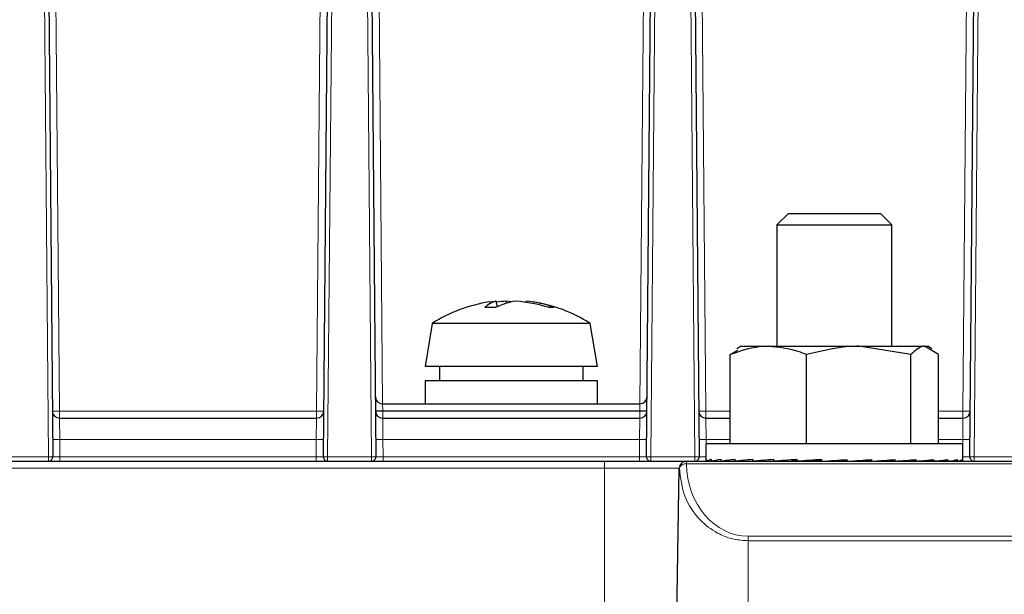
# Paper-space layout 'Blatt3' of a CAD drawing. Header units: millimetres. Extents: x 5 to 418, y 2 to 292.
# Tile 17 of 36: x 207 to 253, y 143 to 169. Entities that reach past the tile are written whole.
import ezdxf

# ---------------------------------------------------------------- set-up
doc = ezdxf.new("R2010")
doc.units = ezdxf.units.MM
doc.layers.add('SLD-0', color=7, linetype='Continuous')
doc.styles.add('SLDTEXTSTYLE0', font='TXT', dxfattribs={"width": 0.605})
doc.dimstyles.new('SLDDIMSTYLE5', dxfattribs={"dimtxt": 3.5, "dimasz": 3.302, "dimexe": 0, "dimexo": 0.0625, "dimgap": 0.875, "dimtad": 1, "dimlfac": 1.5, "dimrnd": 1e-09, "dimzin": 12, "dimdsep": 46, "dimtxsty": 'SLDTEXTSTYLE0', "dimsah": 1, "dimcen": 0.09, "dimadec": 0, "dimazin": 3, "dimtfac": 1, "dimtofl": 0, "dimtmove": 0, "dimatfit": 3, "dimfxl": 1, "dimfrac": 2, "dimtolj": 1, "dimtzin": 12, "dimarcsym": 0})

# ---------------------------------------------------------------- blocks, each defined once
blk = doc.blocks.new('_D_12')
at = {"layer": 'SLD-0', "color": 7}
for p, q in [((146.79, 140.933), (146.79, 271.389)), ((312.79, 140.933), (312.79, 271.389)), ((146.79, 270.389), (312.79, 270.389))]:
    blk.add_line(p, q, dxfattribs=at)
for points in [[(146.79, 270.389), (150.092, 269.881), (150.092, 270.897)], [(312.79, 270.389), (309.488, 270.897), (309.488, 269.881)]]:
    blk.add_solid(points, dxfattribs=at)
at = {"layer": 'SLD-0', "color": 7, "insert": (225.779, 274.901), "char_height": 3.5, "attachment_point": 1, "style": 'SLDTEXTSTYLE0'}
blk.add_mtext('249', dxfattribs=at)

psp = doc.layouts.new('Blatt3')

# ---------------------------------------------------------------- linework, layer by layer
at = {"color": 7, "linetype": 'Continuous', "lineweight": 18}
for p, q in [((208.3091, 149.1349), (207.9732, 187.6231)), ((221.6063, 187.6231), (221.2705, 149.1349)), ((223.3091, 149.1349), (222.9732, 187.6231)), ((236.6063, 187.6231), (236.2705, 149.1349)), ((238.3091, 149.1349), (237.9732, 187.6231)), ((251.6063, 187.6231), (251.2705, 149.1349)), ((208.6538, 170.7557), (208.8239, 151.2635)), ((220.7557, 151.2635), (220.9258, 170.7557)), ((223.6538, 170.7557), (223.8209, 151.5998)), ((235.7587, 151.5998), (235.9258, 170.7557)), ((238.6538, 170.7557), (238.8239, 151.2635)), ((250.7557, 151.2635), (250.9258, 170.7557)), ((208.8239, 151.2635), (208.8239, 150.9331)), ((208.8239, 151.2635), (220.7557, 151.2635)), ((220.7557, 151.2635), (220.7557, 150.9331)), ((223.818, 151.5998), (223.8238, 151.2694)), ((223.8238, 151.2694), (223.8239, 151.2635)), ((235.7558, 151.2694), (223.8238, 151.2694)), ((223.8239, 151.2635), (223.8239, 150.9331)), ((223.8239, 151.2635), (235.7557, 151.2635)), ((235.7557, 151.2635), (235.7558, 151.2694)), ((235.7557, 151.2635), (235.7557, 150.9331)), ((235.7615, 151.5998), (235.7558, 151.2694)), ((238.8239, 151.2635), (238.8239, 150.9331)), ((238.8239, 151.2635), (239.958, 151.2635)), ((249.6216, 151.2635), (250.7557, 151.2635)), ((250.7557, 151.2635), (250.7557, 150.9331)), ((208.8239, 150.9331), (208.8354, 149.9419)), ((220.7442, 149.9419), (220.7557, 150.9331)), ((223.8239, 150.9331), (223.8354, 149.9419)), ((235.7442, 149.9419), (235.7557, 150.9331)), ((238.8239, 150.9331), (238.8354, 149.9419)), ((250.7442, 149.9419), (250.7557, 150.9331)), ((208.8354, 149.9419), (208.8424, 149.1349)), ((220.7442, 149.9419), (208.8354, 149.9419)), ((220.7372, 149.1349), (220.7442, 149.9419)), ((223.8354, 149.9419), (223.8424, 149.1349)), ((235.7442, 149.9419), (223.8354, 149.9419)), ((235.7372, 149.1349), (235.7442, 149.9419)), ((238.8354, 149.9419), (238.8372, 149.7331)), ((239.958, 149.9419), (238.8354, 149.9419)), ((250.7442, 149.9419), (249.6216, 149.9419)), ((250.7424, 149.7331), (250.7442, 149.9419)), ((206.2705, 149.1349), (208.3091, 149.1349)), ((208.3091, 148.9331), (208.3091, 149.1349)), ((208.8424, 148.9331), (208.8424, 149.1349)), ((208.8424, 149.1349), (220.7372, 149.1349)), ((220.7372, 148.9331), (220.7372, 149.1349)), ((221.2705, 148.9331), (221.2705, 149.1349)), ((221.2705, 149.1349), (223.3091, 149.1349)), ((223.3091, 148.9331), (223.3091, 149.1349)), ((223.8424, 148.9331), (223.8424, 149.1349)), ((223.8424, 149.1349), (235.7372, 149.1349)), ((235.7372, 148.9331), (235.7372, 149.1349)), ((236.2705, 149.1349), (238.3091, 149.1349)), ((236.2705, 149.1349), (236.2705, 148.9331)), ((238.3091, 149.1349), (238.3091, 148.9331)), ((251.2705, 149.1349), (253.3091, 149.1349)), ((251.2705, 149.1349), (251.2705, 148.9331)), ((234.1231, 148.6056), (153.21, 148.6056)), ((234.1231, 148.6056), (234.1231, 148.9331)), ((234.1231, 140.9331), (234.1231, 148.6056)), ((237.5904, 148.6056), (234.1231, 148.6056)), ((237.5924, 148.6056), (237.5904, 148.6056)), ((237.9255, 148.8141), (237.9255, 148.9331)), ((287.6541, 148.8141), (237.9255, 148.8141)), ((238.8424, 148.9399), (238.8424, 148.9331)), ((250.7372, 148.9399), (250.7372, 148.9331)), ((240.7898, 145.2405), (240.7898, 145.4489)), ((240.7898, 145.4489), (284.7898, 145.4489)), ((240.7898, 145.2405), (240.7898, 140.9331)), ((284.7898, 145.2405), (240.7898, 145.2405))]:
    psp.add_line(p, q, dxfattribs=at)
at = {"color": 7, "linetype": 'Continuous', "lineweight": 25}
for p, q in [((208.1732, 187.6231), (208.5091, 149.1349)), ((221.0705, 149.1349), (221.4064, 187.6231)), ((223.1732, 187.6231), (223.5091, 149.1349)), ((236.0705, 149.1349), (236.4064, 187.6231)), ((238.1732, 187.6231), (238.5091, 149.1349)), ((251.0705, 149.1349), (251.4064, 187.6231)), ((242.6565, 160.4331), (242.1231, 159.8998)), ((242.6565, 160.4331), (246.9231, 160.4331)), ((247.4565, 159.8998), (246.9231, 160.4331)), ((242.1231, 159.8998), (242.1231, 154.2665)), ((242.1231, 159.8998), (247.4565, 159.8998)), ((247.4565, 154.2665), (247.4565, 159.8998)), ((229.1457, 156.1019), (229.0903, 156.3604)), ((229.5762, 156.27), (229.5701, 156.3604)), ((230.4783, 156.3093), (230.4893, 156.3604)), ((226.1231, 155.3331), (225.7898, 153.3331)), ((233.0404, 155.3331), (226.1231, 155.3331)), ((233.4565, 155.3331), (233.0404, 155.3331)), ((233.7898, 153.3331), (233.4565, 155.3331)), ((239.958, 153.8794), (240.305, 154.0877)), ((240.4565, 154.2665), (240.2655, 154.1562)), ((240.4565, 154.2665), (241.7291, 154.2665)), ((241.7291, 154.2665), (245.916, 154.2665)), ((248.3319, 153.8794), (245.916, 154.2665)), ((245.916, 154.2665), (248.9767, 154.2665)), ((249.6216, 153.8794), (248.9767, 154.2665)), ((248.9767, 154.2665), (249.1231, 154.2665)), ((249.3141, 154.1562), (249.1231, 154.2665)), ((239.958, 149.7331), (239.958, 153.8794)), ((243.5001, 149.7331), (243.5001, 153.8794)), ((248.3319, 149.7331), (248.3319, 153.8794)), ((249.6216, 149.7331), (249.6216, 153.8794)), ((233.3359, 153.3331), (225.7898, 153.3331)), ((226.4565, 153.3331), (226.4565, 152.6665)), ((233.1231, 152.6665), (233.1231, 153.3331)), ((233.7898, 153.3331), (233.3359, 153.3331)), ((225.7898, 152.6665), (225.7898, 151.5998)), ((233.3359, 152.6665), (225.7898, 152.6665)), ((233.7898, 152.6665), (233.3359, 152.6665)), ((233.7898, 151.5998), (233.7898, 152.6665)), ((223.818, 151.5998), (235.7615, 151.5998)), ((208.8239, 150.9331), (220.7557, 150.9331)), ((223.8239, 150.9331), (235.7557, 150.9331)), ((238.8239, 150.9331), (239.958, 150.9331)), ((249.6216, 150.9331), (250.7557, 150.9331)), ((238.8231, 149.7331), (238.8231, 148.9727)), ((240.5754, 149.7331), (238.8231, 149.7331)), ((250.7565, 149.7331), (240.5754, 149.7331)), ((250.7565, 148.9727), (250.7565, 149.7331)), ((238.8525, 148.9331), (238.8525, 149.0131)), ((239.082, 148.9331), (239.082, 149.0131)), ((239.5308, 148.9331), (239.5308, 149.0131)), ((240.1817, 148.9331), (240.1817, 149.0131)), ((241.0097, 148.9331), (241.0097, 149.0131)), ((241.983, 148.9331), (241.983, 149.0131)), ((243.0641, 148.9331), (243.0641, 149.0131)), ((244.2115, 148.9331), (244.2115, 149.0131)), ((245.2052, 148.945), (245.2052, 149.0011)), ((245.3812, 148.9331), (245.3812, 149.0131)), ((246.0107, 148.945), (246.0107, 148.9766)), ((246.5281, 148.9331), (246.5281, 149.0131)), ((247.6083, 148.9331), (247.6083, 149.0131)), ((248.5801, 148.9331), (248.5801, 149.0131)), ((249.4063, 148.9331), (249.4063, 149.0131)), ((250.055, 148.9331), (250.055, 149.0131)), ((250.5015, 148.9331), (250.5015, 149.0131)), ((250.7284, 148.9331), (250.7284, 149.0131)), ((153.21, 148.9331), (234.1231, 148.9331)), ((234.1231, 148.9331), (237.9237, 148.9331)), ((237.4586, 141.0577), (237.5904, 148.6056)), ((237.9255, 148.9331), (287.6541, 148.9331)), ((238.8512, 148.9331), (238.8525, 148.9331)), ((238.8525, 148.9331), (239.082, 148.9347)), ((239.0781, 148.9331), (239.082, 148.9332)), ((239.082, 148.9331), (239.5308, 148.9363)), ((239.5246, 148.9331), (239.5308, 148.9332)), ((239.5308, 148.9331), (240.1817, 148.9381)), ((240.1733, 148.9331), (240.1817, 148.9332)), ((240.1817, 148.9331), (241.0097, 148.9403)), ((240.5991, 148.9367), (240.5991, 148.9331)), ((241.0097, 148.9331), (241.983, 148.9434)), ((241.983, 148.9331), (242.8184, 148.945)), ((243.0641, 148.9331), (243.5777, 148.945)), ((245.3812, 148.9331), (245.2052, 148.945)), ((246.5281, 148.9331), (246.0107, 148.945)), ((246.7693, 148.945), (246.7693, 148.9504)), ((247.6083, 148.9331), (246.7693, 148.945)), ((248.5801, 148.9331), (247.7244, 148.9422)), ((249.4063, 148.9331), (248.6536, 148.9396)), ((248.9805, 148.9331), (248.9805, 148.9368)), ((249.3979, 148.9331), (248.9805, 148.9367)), ((249.3979, 148.9331), (249.3979, 148.9332)), ((250.0488, 148.9331), (249.4485, 148.9377)), ((250.055, 148.9331), (249.4488, 148.9377)), ((250.0488, 148.9331), (250.0488, 148.9332)), ((250.4976, 148.9331), (250.0753, 148.9361)), ((250.5015, 148.9331), (250.0755, 148.9361)), ((250.4976, 148.9331), (250.4976, 148.9332)), ((250.7284, 148.9331), (250.5077, 148.9346)), ((250.7271, 148.9331), (250.5077, 148.9346))]:
    psp.add_line(p, q, dxfattribs=at)
at = {"color": 7, "linetype": 'Continuous', "lineweight": 25, "flags": 128}
for points in [[(228.7783, 156.3245), (228.9232, 156.3439), (229.0903, 156.3604)], [(229.7898, 156.3245), (229.6872, 156.3439), (229.5701, 156.3604)]]:
    psp.add_lwpolyline(points, dxfattribs=at)
at = {"color": 7, "linetype": 'Continuous', "lineweight": 25}
for centre, radius, start, end in [((229.7898, 149.5644), 6.8354, 98.50959, 122.44039), ((229.2997, 155.3865), 0.9961, 102.1314, 137.38343), ((230.3579, 153.6147), 2.7677, 97.23059, 117.88785), ((230.0036, 150.2041), 6.1715, 94.02852, 98.4076), ((229.561, 150.0854), 6.2909, 71.77939, 85.9113), ((230.1291, 151.8359), 4.5388, 68.57194, 85.44828), ((229.7898, 149.5644), 6.8354, 57.55961, 81.49041), ((228.815, 150.6636), 5.403, 87.36542, 92.63458), ((231.6576, 154.5925), 1.4741, 84.95544, 95.04456), ((223.818, 151.9331), 0.3333, 180.5, 270), ((235.7615, 151.9331), 0.3333, 270, 359.5), ((208.8239, 151.2665), 0.3333, 180.5, 270), ((220.7557, 151.2665), 0.3333, 270, 359.5), ((223.8239, 151.2665), 0.3333, 180.5, 270), ((235.7557, 151.2665), 0.3333, 270, 359.5), ((238.8239, 151.2665), 0.3333, 180.5, 270), ((250.7557, 151.2665), 0.3333, 270, 359.5), ((208.3091, 149.1331), 0.2, 270, 0.5), ((221.2705, 149.1331), 0.2, 179.5, 270), ((223.3091, 149.1331), 0.2, 270, 0.5), ((236.2705, 149.1331), 0.2, 179.5, 270), ((238.3091, 149.1331), 0.2, 270, 0.5), ((251.2705, 149.1331), 0.2, 179.5, 270), ((237.9237, 148.5998), 0.3333, 90, 179)]:
    psp.add_arc(centre, radius, start, end, dxfattribs=at)
at = {"color": 7, "linetype": 'Continuous', "lineweight": 18}
for centre, radius, start, end in [((208.6572, 160.8134), 9.5514, 269.0002, 270.9998), ((220.9224, 160.8134), 9.5514, 269.0002, 270.9998), ((223.6571, 160.8193), 9.5514, 269.0002, 270.9998), ((223.6572, 160.8134), 9.5514, 269.0002, 270.9998), ((235.9224, 160.8134), 9.5514, 269.0002, 270.9998), ((235.9224, 160.8193), 9.5514, 269.0002, 270.9998), ((238.6572, 160.8134), 9.5514, 269.0002, 270.9998), ((250.9224, 160.8134), 9.5514, 269.0002, 270.9998), ((208.6687, 159.4917), 9.5514, 269.0002, 270.9998), ((220.9109, 159.4917), 9.5514, 269.0002, 270.9998), ((223.6687, 159.4917), 9.5514, 269.0002, 270.9998), ((235.9109, 159.4917), 9.5514, 269.0002, 270.9998), ((238.6687, 159.4917), 9.5514, 269.0002, 270.9998), ((250.9109, 159.4917), 9.5514, 269.0002, 270.9998), ((208.4091, 143.4049), 5.7308, 89.0002, 90.9998), ((221.1705, 143.4049), 5.7308, 89.0002, 90.9998), ((223.4091, 143.4049), 5.7308, 89.0002, 90.9998), ((236.1705, 143.4049), 5.7308, 89.0002, 90.9998), ((238.4091, 143.4049), 5.7308, 89.0002, 90.9998), ((251.1705, 143.4049), 5.7308, 89.0002, 90.9998), ((237.9256, 148.5999), 0.3332, 90.01746, 179.01828), ((237.8815, 148.514), 0.3033, 81.66196, 162.41641)]:
    psp.add_arc(centre, radius, start, end, dxfattribs=at)
for centre, major_axis, ratio, start_param, end_param in [((208.8425, 149.1331), (0.3334, -0.0017), 0.0052347, 1.5709456, 3.1416657), ((220.7371, 149.1331), (0.3334, 0.0017), 0.0052347, 6.2831122, 7.8538324), ((223.8425, 149.1331), (0.3334, -0.0017), 0.0052347, 1.5709456, 3.1416657), ((235.7371, 149.1331), (0.3334, 0.0017), 0.0052347, 6.2831122, 7.8538324), ((238.8425, 149.1331), (0.3334, -0.0017), 0.0052347, 1.5709456, 3.1416657), ((250.7371, 149.1331), (0.3334, 0.0017), 0.0052347, 6.2831122, 7.8538324), ((240.7898, 148.8636), (0, 3.4147), 0.8389181, 1.5853139, 3.1415927)]:
    psp.add_ellipse(centre, major_axis=major_axis, ratio=ratio, start_param=start_param, end_param=end_param, dxfattribs=at)
at = {"color": 7, "linetype": 'Continuous', "lineweight": 25}
for major_axis, ratio, start_param, end_param in [((5.9667, 0.0005), 0.0683952, 3.0423063, 3.1415875), ((5.9667, 0.0804), 0.0670542, 2.8450582, 3.0414077), ((5.9667, 0.1572), 0.0631164, 2.6479493, 2.8442989), ((5.9667, 0.2278), 0.0567441, 2.4510961, 2.6474456), ((5.9667, 0.2896), 0.048196, 2.2545744, 2.4509239), ((5.9667, 0.3401), 0.0378128, 2.0584087, 2.2547583), ((5.9667, 0.3775), 0.0259998, 1.8625694, 2.058919), ((5.9667, 0.4004), 0.0132096, 1.6669782, 1.8633277), ((4.1907, 0.2812), 0.0132096, 1.7083404, 1.8633277), ((5.9667, 0.4081), 0.0000753, 4.6153155, 4.811665), ((5.9667, 0.4002), 0.0133574, 4.8107742, 5.0071237), ((5.9667, 0.3771), 0.0261393, 5.0063676, 5.2027172), ((5.9667, 0.3396), 0.0379386, 5.2022102, 5.3985598), ((5.9667, 0.2889), 0.0483033, 5.3983798, 5.5947294), ((5.9667, 0.2271), 0.0568286, 5.5949055, 5.7912551), ((5.9667, 0.1564), 0.0631747, 5.7917622, 5.9881117), ((5.9667, 0.0795), 0.067084, 5.9888733, 6.1852228), ((5.9667, -0.0005), 0.0683952, 6.1861222, 6.2831905), ((5.9667, -0.2271), 0.0568286, 3.8092419, 3.8298724), ((4.1907, 0.2651), 0.0259998, 1.9935792, 2.058919)]:
    psp.add_ellipse((244.7898, 148.9731), major_axis=major_axis, ratio=ratio, start_param=start_param, end_param=end_param, dxfattribs=at)
for points, knots in [([(241.7291, 154.2665), (241.5836, 154.2618), (240.9843, 154.2425), (240.4003, 154.0359), (239.958, 153.8794)], [0, 0, 0, 0, 0.24263, 1, 1, 1, 1]), ([(243.5001, 153.8794), (243.3705, 153.9306), (242.7936, 154.1585), (242.194, 154.2193), (241.7291, 154.2665)], [0, 0, 0, 0, 0.2247011, 1, 1, 1, 1]), ([(245.916, 154.2665), (245.8587, 154.2661), (245.0429, 154.2606), (244.2434, 154.0631), (243.5001, 153.8794)], [0, 0, 0, 0, 0.0702148, 1, 1, 1, 1]), ([(248.9767, 154.2665), (248.9614, 154.2661), (248.7437, 154.2606), (248.5303, 154.0631), (248.3319, 153.8794)], [0, 0, 0, 0, 0.07021477, 1, 1, 1, 1])]:
    psp.add_open_spline(points, degree=3, knots=knots, dxfattribs=at)
at = {"color": 7, "linetype": 'Continuous', "lineweight": 18}
psp.add_open_spline([(240.7898, 145.2405), (240.5642, 145.2559), (240.0525, 145.2907), (239.2496, 145.6143), (238.4149, 146.2704), (237.7463, 147.313), (237.6456, 148.159), (237.5924, 148.6056)], degree=3, knots=[0, 0, 0, 0, 0.1098198, 0.2491015, 0.4351749, 0.7017729, 1, 1, 1, 1], dxfattribs=at)

# ---------------------------------------------------------------- dimensions: what is measured, and where the dimension line sits
at = {"layer": 'SLD-0', "color": 7}
dim = psp.add_linear_dim(base=(312.7898, 270.3894), p1=(146.7898, 140.9331), p2=(312.7898, 140.9331), dimstyle='SLDDIMSTYLE5', dxfattribs=at)
dim.commit()
dim.dimension.update_dxf_attribs({"geometry": '_D_12', "text_midpoint": (229.7898, 270.3894), "dimtype": 160})

doc.saveas('drawing.dxf')
